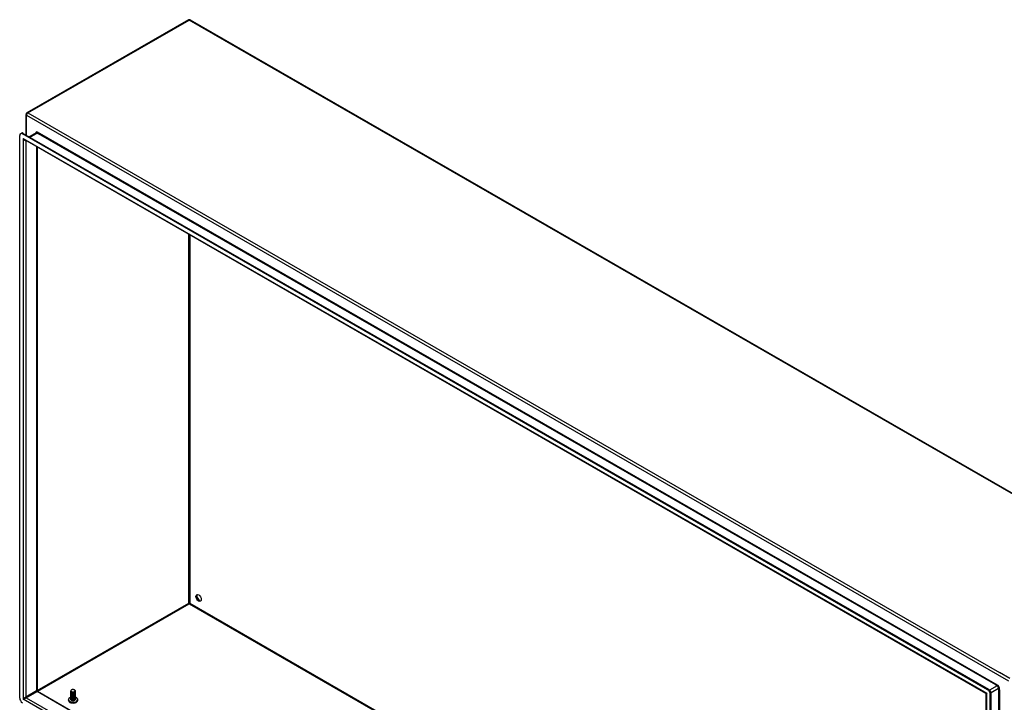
# Model space of a CAD drawing. Header units: inches. Extents: x 26 to 729, y 80 to 336.
# Tile 105 of 153: x 619 to 670, y 301 to 336. Entities that reach past the tile are written whole.
import ezdxf

# ---------------------------------------------------------------- set-up
doc = ezdxf.new("R2010")
doc.units = ezdxf.units.IN
doc.header["$MEASUREMENT"] = 0
doc.layers.add('Visible Edges(ANSI)', color=7, linetype='Continuous', lineweight=25)
doc.layers.add('Visible Tangent Edges(ANSI)', color=7, linetype='Continuous', lineweight=25)

msp = doc.modelspace()

# ---------------------------------------------------------------- linework, layer by layer
at = {"layer": 'Visible Edges(ANSI)'}
for p, q in [((627.379, 336.157), (619.034, 331.352)), ((627.478, 336.157), (678.25, 306.92)), ((618.984, 330.214), (618.984, 331.266)), ((618.657, 301.095), (618.657, 330.186)), ((618.698, 330.276), (618.746, 330.304)), ((668.706, 301.526), (618.796, 330.267)), ((618.844, 330.294), (668.754, 301.553)), ((668.62, 301.333), (618.923, 329.951)), ((619.506, 330.321), (619.152, 330.117)), ((619.563, 329.583), (619.563, 301.475)), ((627.428, 305.984), (627.428, 305.959)), ((619.578, 301.448), (668.636, 273.198)), ((621.302, 301.435), (621.302, 301.438)), ((621.302, 301.402), (621.302, 301.406)), ((621.344, 301.419), (621.336, 301.423)), ((621.484, 301.422), (621.483, 301.422)), ((621.491, 301.511), (621.496, 301.508)), ((621.534, 301.451), (621.534, 301.454)), ((621.534, 301.419), (621.534, 301.422)), ((621.302, 301.37), (621.302, 301.374)), ((621.302, 301.338), (621.302, 301.341)), ((621.302, 301.306), (621.302, 301.309)), ((621.302, 301.274), (621.302, 301.277)), ((621.302, 301.242), (621.302, 301.245)), ((621.302, 301.209), (621.302, 301.213)), ((621.302, 301.177), (621.302, 301.18)), ((621.302, 301.145), (621.302, 301.148)), ((621.302, 301.113), (621.302, 301.116)), ((621.302, 301.081), (621.302, 301.084)), ((621.302, 301.048), (621.302, 301.052)), ((621.302, 301.016), (621.302, 301.019)), ((621.344, 301.387), (621.331, 301.394)), ((621.344, 301.354), (621.331, 301.362)), ((621.344, 301.322), (621.331, 301.33)), ((621.344, 301.29), (621.331, 301.297)), ((621.344, 301.258), (621.331, 301.265)), ((621.344, 301.226), (621.331, 301.233)), ((621.344, 301.194), (621.331, 301.201)), ((621.344, 301.161), (621.331, 301.169)), ((621.344, 301.129), (621.331, 301.137)), ((621.344, 301.097), (621.331, 301.104)), ((621.344, 301.065), (621.331, 301.072)), ((621.344, 301.033), (621.331, 301.04)), ((621.344, 301), (621.331, 301.008)), ((621.336, 300.972), (621.331, 300.976)), ((621.496, 301.397), (621.483, 301.39)), ((621.496, 301.365), (621.483, 301.357)), ((621.496, 301.333), (621.483, 301.325)), ((621.496, 301.3), (621.483, 301.293)), ((621.496, 301.268), (621.483, 301.261)), ((621.496, 301.236), (621.483, 301.229)), ((621.496, 301.204), (621.483, 301.197)), ((621.496, 301.172), (621.483, 301.164)), ((621.496, 301.139), (621.483, 301.132)), ((621.496, 301.107), (621.483, 301.1)), ((621.496, 301.075), (621.483, 301.068)), ((621.496, 301.043), (621.483, 301.036)), ((621.496, 301.011), (621.483, 301.003)), ((621.496, 300.979), (621.484, 300.971)), ((621.534, 301.386), (621.534, 301.39)), ((621.534, 301.354), (621.534, 301.357)), ((621.534, 301.322), (621.534, 301.325)), ((621.534, 301.29), (621.534, 301.293)), ((621.534, 301.258), (621.534, 301.261)), ((621.534, 301.225), (621.534, 301.229)), ((621.534, 301.193), (621.534, 301.196)), ((621.534, 301.161), (621.534, 301.164)), ((621.534, 301.129), (621.534, 301.132)), ((621.534, 301.097), (621.534, 301.1)), ((621.534, 301.065), (621.534, 301.068)), ((621.534, 301.032), (621.534, 301.036)), ((668.636, 272.461), (668.636, 301.306)), ((668.845, 272.194), (668.845, 301.285)), ((668.893, 272.222), (668.893, 301.312))]:
    msp.add_line(p, q, dxfattribs=at)
at = {"layer": 'Visible Edges(ANSI)', "flags": 128}
for points in [[(619.578, 301.448), (619.572, 301.452), (619.567, 301.459), (619.564, 301.467), (619.563, 301.475)], [(621.496, 301.508), (621.51, 301.498), (621.521, 301.487), (621.529, 301.475), (621.533, 301.463), (621.534, 301.45), (621.531, 301.437), (621.525, 301.425), (621.515, 301.414), (621.502, 301.404), (621.486, 301.395), (621.469, 301.388), (621.449, 301.383), (621.429, 301.38), (621.408, 301.379), (621.388, 301.38), (621.369, 301.383), (621.351, 301.388), (621.335, 301.395), (621.322, 301.403), (621.312, 301.413), (621.305, 301.423), (621.302, 301.434), (621.303, 301.445), (621.307, 301.456)], [(621.302, 301.435), (621.303, 301.427), (621.306, 301.419), (621.311, 301.411), (621.317, 301.404), (621.326, 301.397), (621.336, 301.391), (621.347, 301.386), (621.36, 301.382), (621.374, 301.379), (621.388, 301.377), (621.403, 301.376), (621.418, 301.376), (621.433, 301.377), (621.448, 301.379), (621.462, 301.383), (621.476, 301.388), (621.489, 301.393), (621.5, 301.399), (621.51, 301.407), (621.519, 301.415), (621.525, 301.423), (621.53, 301.432), (621.533, 301.441), (621.534, 301.451)], [(621.532, 301.436), (621.534, 301.426), (621.534, 301.415), (621.531, 301.404), (621.525, 301.394), (621.517, 301.384), (621.507, 301.376), (621.495, 301.368), (621.482, 301.361), (621.466, 301.355), (621.45, 301.351), (621.433, 301.348), (621.416, 301.347), (621.399, 301.347), (621.382, 301.349), (621.366, 301.352), (621.351, 301.356), (621.338, 301.362), (621.326, 301.368), (621.317, 301.376), (621.309, 301.384), (621.304, 301.393), (621.302, 301.402), (621.302, 301.411), (621.305, 301.42)], [(621.302, 301.402), (621.303, 301.394), (621.306, 301.387), (621.311, 301.379), (621.317, 301.372), (621.326, 301.365), (621.336, 301.359), (621.347, 301.354), (621.36, 301.35), (621.374, 301.347), (621.388, 301.345), (621.403, 301.344), (621.418, 301.344), (621.433, 301.345), (621.448, 301.347), (621.462, 301.351), (621.476, 301.355), (621.489, 301.361), (621.5, 301.367), (621.51, 301.375), (621.519, 301.382), (621.525, 301.391), (621.53, 301.4), (621.533, 301.409), (621.534, 301.419)], [(621.532, 301.404), (621.534, 301.393), (621.534, 301.383), (621.531, 301.372), (621.525, 301.362), (621.517, 301.352), (621.507, 301.343), (621.495, 301.335), (621.482, 301.329), (621.466, 301.323), (621.45, 301.319), (621.433, 301.316), (621.416, 301.315), (621.399, 301.315), (621.382, 301.316), (621.366, 301.319), (621.351, 301.324), (621.338, 301.329), (621.326, 301.336), (621.317, 301.344), (621.309, 301.352), (621.304, 301.361), (621.302, 301.37), (621.302, 301.379), (621.305, 301.388)], [(621.314, 301.495), (621.31, 301.488), (621.307, 301.481), (621.305, 301.474), (621.305, 301.466), (621.306, 301.459), (621.308, 301.452), (621.312, 301.445), (621.317, 301.438), (621.324, 301.432), (621.331, 301.426), (621.34, 301.421), (621.35, 301.416), (621.361, 301.413), (621.372, 301.409), (621.384, 301.407), (621.396, 301.406), (621.409, 301.405), (621.422, 301.405), (621.434, 301.406), (621.446, 301.408), (621.458, 301.411), (621.469, 301.415), (621.479, 301.419), (621.488, 301.424)], [(621.344, 301.419), (621.348, 301.417), (621.353, 301.414), (621.358, 301.412), (621.363, 301.41), (621.369, 301.409), (621.374, 301.407), (621.38, 301.406), (621.386, 301.405), (621.393, 301.404), (621.399, 301.404), (621.405, 301.404), (621.412, 301.404), (621.418, 301.404), (621.425, 301.404), (621.431, 301.405), (621.438, 301.406), (621.444, 301.407), (621.45, 301.409), (621.456, 301.41), (621.462, 301.412), (621.468, 301.414), (621.473, 301.417), (621.478, 301.419), (621.483, 301.422)], [(621.488, 301.424), (621.497, 301.43), (621.504, 301.435), (621.511, 301.442), (621.516, 301.448), (621.519, 301.455), (621.521, 301.462), (621.522, 301.47), (621.52, 301.477), (621.518, 301.484), (621.514, 301.491), (621.508, 301.497), (621.501, 301.504), (621.493, 301.509), (621.484, 301.514), (621.474, 301.519), (621.464, 301.522), (621.452, 301.525), (621.44, 301.528), (621.428, 301.529), (621.415, 301.53), (621.402, 301.53), (621.39, 301.529), (621.377, 301.527), (621.366, 301.524)], [(621.24, 301.103), (621.227, 301.093), (621.215, 301.083), (621.204, 301.072), (621.195, 301.06), (621.187, 301.047), (621.18, 301.033), (621.175, 301.019), (621.173, 301.004), (621.172, 300.989), (621.174, 300.973), (621.177, 300.959), (621.183, 300.944), (621.19, 300.931), (621.199, 300.919), (621.209, 300.907), (621.22, 300.896)], [(621.302, 301.37), (621.303, 301.362), (621.306, 301.354), (621.311, 301.347), (621.317, 301.34), (621.326, 301.333), (621.336, 301.327), (621.347, 301.322), (621.36, 301.318), (621.374, 301.315), (621.388, 301.312), (621.403, 301.311), (621.418, 301.311), (621.433, 301.313), (621.448, 301.315), (621.462, 301.319), (621.476, 301.323), (621.489, 301.329), (621.5, 301.335), (621.51, 301.342), (621.519, 301.35), (621.525, 301.359), (621.53, 301.368), (621.533, 301.377), (621.534, 301.386)], [(621.532, 301.372), (621.534, 301.361), (621.534, 301.351), (621.531, 301.34), (621.525, 301.33), (621.517, 301.32), (621.507, 301.311), (621.495, 301.303), (621.482, 301.296), (621.467, 301.291), (621.45, 301.287), (621.433, 301.284), (621.416, 301.282), (621.399, 301.283), (621.382, 301.284), (621.366, 301.287), (621.351, 301.292), (621.338, 301.297), (621.326, 301.304), (621.317, 301.311), (621.309, 301.32), (621.304, 301.328), (621.302, 301.338), (621.302, 301.347), (621.305, 301.356)], [(621.302, 301.338), (621.303, 301.33), (621.306, 301.322), (621.311, 301.315), (621.317, 301.307), (621.326, 301.301), (621.336, 301.295), (621.347, 301.29), (621.36, 301.286), (621.374, 301.282), (621.388, 301.28), (621.403, 301.279), (621.418, 301.279), (621.433, 301.281), (621.448, 301.283), (621.462, 301.286), (621.476, 301.291), (621.489, 301.296), (621.5, 301.303), (621.51, 301.31), (621.519, 301.318), (621.525, 301.327), (621.53, 301.336), (621.533, 301.345), (621.534, 301.354)], [(621.532, 301.34), (621.534, 301.329), (621.534, 301.318), (621.531, 301.308), (621.525, 301.298), (621.517, 301.288), (621.507, 301.279), (621.495, 301.271), (621.482, 301.264), (621.467, 301.259), (621.45, 301.254), (621.433, 301.252), (621.416, 301.25), (621.399, 301.25), (621.382, 301.252), (621.366, 301.255), (621.351, 301.259), (621.338, 301.265), (621.326, 301.272), (621.317, 301.279), (621.309, 301.287), (621.304, 301.296), (621.302, 301.305), (621.302, 301.315), (621.305, 301.324)], [(621.302, 301.306), (621.303, 301.298), (621.306, 301.29), (621.311, 301.282), (621.317, 301.275), (621.326, 301.269), (621.336, 301.263), (621.347, 301.258), (621.36, 301.253), (621.374, 301.25), (621.388, 301.248), (621.403, 301.247), (621.418, 301.247), (621.433, 301.248), (621.448, 301.251), (621.462, 301.254), (621.476, 301.259), (621.489, 301.264), (621.5, 301.271), (621.51, 301.278), (621.519, 301.286), (621.525, 301.294), (621.53, 301.303), (621.533, 301.313), (621.534, 301.322)], [(621.532, 301.308), (621.534, 301.297), (621.534, 301.286), (621.531, 301.276), (621.525, 301.265), (621.517, 301.256), (621.507, 301.247), (621.495, 301.239), (621.482, 301.232), (621.467, 301.226), (621.45, 301.222), (621.433, 301.219), (621.416, 301.218), (621.399, 301.218), (621.382, 301.22), (621.366, 301.223), (621.351, 301.227), (621.338, 301.233), (621.326, 301.239), (621.317, 301.247), (621.309, 301.255), (621.304, 301.264), (621.302, 301.273), (621.302, 301.282), (621.305, 301.291)], [(621.302, 301.274), (621.303, 301.266), (621.306, 301.258), (621.311, 301.25), (621.317, 301.243), (621.326, 301.236), (621.336, 301.23), (621.347, 301.225), (621.36, 301.221), (621.374, 301.218), (621.388, 301.216), (621.403, 301.215), (621.418, 301.215), (621.433, 301.216), (621.448, 301.219), (621.462, 301.222), (621.476, 301.227), (621.489, 301.232), (621.5, 301.239), (621.51, 301.246), (621.519, 301.254), (621.525, 301.262), (621.53, 301.271), (621.533, 301.28), (621.534, 301.29)], [(621.532, 301.275), (621.534, 301.265), (621.534, 301.254), (621.531, 301.243), (621.525, 301.233), (621.517, 301.223), (621.507, 301.215), (621.495, 301.207), (621.482, 301.2), (621.467, 301.194), (621.45, 301.19), (621.433, 301.187), (621.416, 301.186), (621.399, 301.186), (621.382, 301.188), (621.366, 301.191), (621.351, 301.195), (621.338, 301.201), (621.326, 301.207), (621.317, 301.215), (621.309, 301.223), (621.304, 301.232), (621.302, 301.241), (621.302, 301.25), (621.305, 301.259)], [(621.302, 301.242), (621.303, 301.233), (621.306, 301.226), (621.311, 301.218), (621.317, 301.211), (621.326, 301.204), (621.336, 301.198), (621.347, 301.193), (621.36, 301.189), (621.374, 301.186), (621.388, 301.184), (621.403, 301.183), (621.418, 301.183), (621.433, 301.184), (621.448, 301.186), (621.462, 301.19), (621.476, 301.194), (621.489, 301.2), (621.5, 301.206), (621.51, 301.214), (621.519, 301.222), (621.525, 301.23), (621.53, 301.239), (621.533, 301.248), (621.534, 301.258)], [(621.532, 301.243), (621.534, 301.233), (621.534, 301.222), (621.531, 301.211), (621.525, 301.201), (621.517, 301.191), (621.507, 301.182), (621.495, 301.174), (621.482, 301.168), (621.467, 301.162), (621.45, 301.158), (621.433, 301.155), (621.416, 301.154), (621.399, 301.154), (621.382, 301.155), (621.366, 301.158), (621.351, 301.163), (621.338, 301.168), (621.326, 301.175), (621.317, 301.183), (621.309, 301.191), (621.304, 301.2), (621.302, 301.209), (621.302, 301.218), (621.305, 301.227)], [(621.302, 301.209), (621.303, 301.201), (621.306, 301.193), (621.311, 301.186), (621.317, 301.179), (621.326, 301.172), (621.336, 301.166), (621.347, 301.161), (621.36, 301.157), (621.374, 301.154), (621.388, 301.151), (621.403, 301.15), (621.418, 301.151), (621.433, 301.152), (621.448, 301.154), (621.462, 301.158), (621.476, 301.162), (621.489, 301.168), (621.5, 301.174), (621.51, 301.181), (621.519, 301.189), (621.525, 301.198), (621.53, 301.207), (621.533, 301.216), (621.534, 301.225)], [(621.532, 301.211), (621.534, 301.2), (621.534, 301.19), (621.531, 301.179), (621.525, 301.169), (621.517, 301.159), (621.507, 301.15), (621.495, 301.142), (621.482, 301.135), (621.466, 301.13), (621.45, 301.126), (621.433, 301.123), (621.416, 301.121), (621.399, 301.122), (621.382, 301.123), (621.366, 301.126), (621.351, 301.131), (621.338, 301.136), (621.326, 301.143), (621.317, 301.15), (621.309, 301.159), (621.304, 301.168), (621.302, 301.177), (621.302, 301.186), (621.305, 301.195)], [(621.302, 301.177), (621.303, 301.169), (621.306, 301.161), (621.311, 301.154), (621.317, 301.146), (621.326, 301.14), (621.336, 301.134), (621.347, 301.129), (621.36, 301.125), (621.374, 301.121), (621.388, 301.119), (621.403, 301.118), (621.418, 301.118), (621.433, 301.12), (621.448, 301.122), (621.462, 301.125), (621.476, 301.13), (621.489, 301.136), (621.5, 301.142), (621.51, 301.149), (621.519, 301.157), (621.525, 301.166), (621.53, 301.175), (621.533, 301.184), (621.534, 301.193)], [(621.532, 301.179), (621.534, 301.168), (621.534, 301.157), (621.531, 301.147), (621.525, 301.137), (621.517, 301.127), (621.507, 301.118), (621.495, 301.11), (621.482, 301.103), (621.466, 301.098), (621.45, 301.093), (621.433, 301.091), (621.416, 301.089), (621.399, 301.089), (621.382, 301.091), (621.366, 301.094), (621.351, 301.098), (621.338, 301.104), (621.326, 301.111), (621.317, 301.118), (621.309, 301.127), (621.304, 301.135), (621.302, 301.144), (621.302, 301.154), (621.305, 301.163)], [(621.302, 301.145), (621.303, 301.137), (621.306, 301.129), (621.311, 301.121), (621.317, 301.114), (621.326, 301.108), (621.336, 301.102), (621.347, 301.097), (621.36, 301.092), (621.374, 301.089), (621.388, 301.087), (621.403, 301.086), (621.418, 301.086), (621.433, 301.087), (621.448, 301.09), (621.462, 301.093), (621.476, 301.098), (621.489, 301.103), (621.5, 301.11), (621.51, 301.117), (621.519, 301.125), (621.525, 301.134), (621.53, 301.142), (621.533, 301.152), (621.534, 301.161)], [(621.532, 301.147), (621.534, 301.136), (621.534, 301.125), (621.531, 301.115), (621.525, 301.104), (621.517, 301.095), (621.507, 301.086), (621.495, 301.078), (621.482, 301.071), (621.466, 301.065), (621.45, 301.061), (621.433, 301.058), (621.416, 301.057), (621.399, 301.057), (621.382, 301.059), (621.366, 301.062), (621.351, 301.066), (621.338, 301.072), (621.326, 301.078), (621.317, 301.086), (621.309, 301.094), (621.304, 301.103), (621.302, 301.112), (621.302, 301.121), (621.305, 301.131)], [(621.302, 301.113), (621.303, 301.105), (621.306, 301.097), (621.311, 301.089), (621.317, 301.082), (621.326, 301.075), (621.336, 301.07), (621.347, 301.064), (621.36, 301.06), (621.374, 301.057), (621.388, 301.055), (621.403, 301.054), (621.418, 301.054), (621.433, 301.055), (621.448, 301.058), (621.462, 301.061), (621.476, 301.066), (621.489, 301.071), (621.5, 301.078), (621.51, 301.085), (621.519, 301.093), (621.525, 301.101), (621.53, 301.11), (621.533, 301.12), (621.534, 301.129)], [(621.532, 301.114), (621.534, 301.104), (621.534, 301.093), (621.531, 301.082), (621.525, 301.072), (621.517, 301.063), (621.507, 301.054), (621.495, 301.046), (621.482, 301.039), (621.466, 301.033), (621.45, 301.029), (621.433, 301.026), (621.416, 301.025), (621.399, 301.025), (621.382, 301.027), (621.366, 301.03), (621.351, 301.034), (621.338, 301.04), (621.326, 301.046), (621.317, 301.054), (621.309, 301.062), (621.304, 301.071), (621.302, 301.08), (621.302, 301.089), (621.305, 301.098)], [(621.302, 301.081), (621.303, 301.073), (621.306, 301.065), (621.311, 301.057), (621.317, 301.05), (621.326, 301.043), (621.336, 301.037), (621.347, 301.032), (621.36, 301.028), (621.374, 301.025), (621.388, 301.023), (621.403, 301.022), (621.418, 301.022), (621.433, 301.023), (621.448, 301.025), (621.462, 301.029), (621.476, 301.033), (621.489, 301.039), (621.5, 301.045), (621.51, 301.053), (621.519, 301.061), (621.525, 301.069), (621.53, 301.078), (621.533, 301.087), (621.534, 301.097)], [(621.532, 301.082), (621.534, 301.072), (621.534, 301.061), (621.531, 301.05), (621.525, 301.04), (621.517, 301.03), (621.507, 301.021), (621.495, 301.014), (621.482, 301.007), (621.467, 301.001), (621.45, 300.997), (621.433, 300.994), (621.416, 300.993), (621.399, 300.993), (621.382, 300.995), (621.366, 300.998), (621.351, 301.002), (621.338, 301.007), (621.326, 301.014), (621.317, 301.022), (621.309, 301.03), (621.304, 301.039), (621.302, 301.048), (621.302, 301.057), (621.305, 301.066)], [(621.302, 301.048), (621.303, 301.04), (621.306, 301.032), (621.311, 301.025), (621.317, 301.018), (621.326, 301.011), (621.336, 301.005), (621.347, 301), (621.36, 300.996), (621.374, 300.993), (621.388, 300.991), (621.403, 300.99), (621.418, 300.99), (621.433, 300.991), (621.448, 300.993), (621.462, 300.997), (621.476, 301.001), (621.489, 301.007), (621.5, 301.013), (621.51, 301.02), (621.519, 301.028), (621.525, 301.037), (621.53, 301.046), (621.533, 301.055), (621.534, 301.065)], [(621.532, 301.05), (621.534, 301.039), (621.534, 301.029), (621.531, 301.018), (621.525, 301.008), (621.517, 300.998), (621.507, 300.989), (621.495, 300.981), (621.482, 300.975), (621.467, 300.969), (621.45, 300.965), (621.433, 300.962), (621.416, 300.961), (621.399, 300.961), (621.382, 300.962), (621.366, 300.965), (621.351, 300.97), (621.338, 300.975), (621.326, 300.982), (621.317, 300.989), (621.309, 300.998), (621.304, 301.007), (621.302, 301.016), (621.302, 301.025), (621.305, 301.034)], [(621.302, 301.016), (621.303, 301.008), (621.306, 301), (621.311, 300.993), (621.317, 300.986), (621.326, 300.979), (621.336, 300.973), (621.347, 300.968), (621.36, 300.964), (621.374, 300.961), (621.388, 300.958), (621.403, 300.957), (621.418, 300.957), (621.433, 300.959), (621.448, 300.961), (621.462, 300.965), (621.476, 300.969), (621.489, 300.975), (621.5, 300.981), (621.51, 300.988), (621.519, 300.996), (621.525, 301.005), (621.53, 301.014), (621.533, 301.023), (621.534, 301.032)], [(621.484, 300.971), (621.479, 300.969), (621.474, 300.966), (621.468, 300.964), (621.462, 300.962), (621.456, 300.96), (621.45, 300.958), (621.443, 300.957), (621.437, 300.956), (621.43, 300.955), (621.424, 300.955), (621.417, 300.954), (621.41, 300.954), (621.403, 300.954), (621.396, 300.955), (621.39, 300.956), (621.383, 300.957), (621.376, 300.958), (621.37, 300.959), (621.364, 300.961), (621.358, 300.963), (621.352, 300.965), (621.347, 300.967), (621.341, 300.97), (621.336, 300.972)], [(621.344, 301.387), (621.348, 301.384), (621.353, 301.382), (621.358, 301.38), (621.363, 301.378), (621.369, 301.377), (621.374, 301.375), (621.38, 301.374), (621.386, 301.373), (621.393, 301.372), (621.399, 301.372), (621.405, 301.371), (621.412, 301.371), (621.418, 301.372), (621.425, 301.372), (621.431, 301.373), (621.438, 301.374), (621.444, 301.375), (621.45, 301.376), (621.456, 301.378), (621.462, 301.38), (621.468, 301.382), (621.473, 301.384), (621.478, 301.387), (621.483, 301.39)], [(621.344, 301.355), (621.348, 301.352), (621.353, 301.35), (621.358, 301.348), (621.363, 301.346), (621.369, 301.344), (621.374, 301.343), (621.38, 301.342), (621.386, 301.341), (621.393, 301.34), (621.399, 301.34), (621.405, 301.339), (621.412, 301.339), (621.418, 301.339), (621.425, 301.34), (621.431, 301.341), (621.438, 301.342), (621.444, 301.343), (621.45, 301.344), (621.456, 301.346), (621.462, 301.348), (621.468, 301.35), (621.473, 301.352), (621.478, 301.355), (621.483, 301.358)], [(621.344, 301.322), (621.348, 301.32), (621.353, 301.318), (621.358, 301.316), (621.363, 301.314), (621.369, 301.312), (621.374, 301.311), (621.38, 301.31), (621.386, 301.309), (621.393, 301.308), (621.399, 301.307), (621.405, 301.307), (621.412, 301.307), (621.418, 301.307), (621.425, 301.308), (621.431, 301.308), (621.438, 301.309), (621.444, 301.311), (621.45, 301.312), (621.456, 301.314), (621.462, 301.316), (621.468, 301.318), (621.473, 301.32), (621.478, 301.323), (621.483, 301.325)], [(621.344, 301.29), (621.348, 301.288), (621.353, 301.286), (621.358, 301.283), (621.363, 301.282), (621.369, 301.28), (621.374, 301.279), (621.38, 301.277), (621.386, 301.276), (621.393, 301.276), (621.399, 301.275), (621.405, 301.275), (621.412, 301.275), (621.418, 301.275), (621.425, 301.276), (621.431, 301.276), (621.438, 301.277), (621.444, 301.278), (621.45, 301.28), (621.456, 301.282), (621.462, 301.283), (621.468, 301.286), (621.473, 301.288), (621.478, 301.29), (621.483, 301.293)], [(621.344, 301.258), (621.348, 301.256), (621.353, 301.253), (621.358, 301.251), (621.363, 301.249), (621.369, 301.248), (621.374, 301.246), (621.38, 301.245), (621.386, 301.244), (621.393, 301.243), (621.399, 301.243), (621.405, 301.243), (621.412, 301.243), (621.418, 301.243), (621.425, 301.243), (621.431, 301.244), (621.438, 301.245), (621.444, 301.246), (621.45, 301.248), (621.456, 301.249), (621.462, 301.251), (621.468, 301.253), (621.473, 301.256), (621.478, 301.258), (621.483, 301.261)], [(621.344, 301.226), (621.348, 301.223), (621.353, 301.221), (621.358, 301.219), (621.363, 301.217), (621.369, 301.216), (621.374, 301.214), (621.38, 301.213), (621.386, 301.212), (621.393, 301.211), (621.399, 301.211), (621.405, 301.211), (621.412, 301.211), (621.418, 301.211), (621.425, 301.211), (621.431, 301.212), (621.438, 301.213), (621.444, 301.214), (621.45, 301.215), (621.456, 301.217), (621.462, 301.219), (621.468, 301.221), (621.473, 301.224), (621.478, 301.226), (621.483, 301.229)], [(621.344, 301.194), (621.348, 301.191), (621.353, 301.189), (621.358, 301.187), (621.363, 301.185), (621.369, 301.183), (621.374, 301.182), (621.38, 301.181), (621.386, 301.18), (621.393, 301.179), (621.399, 301.179), (621.405, 301.178), (621.412, 301.178), (621.418, 301.179), (621.425, 301.179), (621.431, 301.18), (621.438, 301.181), (621.444, 301.182), (621.45, 301.183), (621.456, 301.185), (621.462, 301.187), (621.468, 301.189), (621.473, 301.191), (621.478, 301.194), (621.483, 301.197)], [(621.344, 301.161), (621.348, 301.159), (621.353, 301.157), (621.358, 301.155), (621.363, 301.153), (621.369, 301.151), (621.374, 301.15), (621.38, 301.149), (621.386, 301.148), (621.393, 301.147), (621.399, 301.146), (621.405, 301.146), (621.412, 301.146), (621.418, 301.146), (621.425, 301.147), (621.431, 301.147), (621.438, 301.148), (621.444, 301.15), (621.45, 301.151), (621.456, 301.153), (621.462, 301.155), (621.468, 301.157), (621.473, 301.159), (621.478, 301.162), (621.483, 301.164)], [(621.344, 301.129), (621.348, 301.127), (621.353, 301.125), (621.358, 301.123), (621.363, 301.121), (621.369, 301.119), (621.374, 301.118), (621.38, 301.116), (621.386, 301.115), (621.393, 301.115), (621.399, 301.114), (621.405, 301.114), (621.412, 301.114), (621.418, 301.114), (621.425, 301.115), (621.431, 301.115), (621.438, 301.116), (621.444, 301.117), (621.45, 301.119), (621.456, 301.121), (621.462, 301.123), (621.468, 301.125), (621.473, 301.127), (621.478, 301.129), (621.483, 301.132)], [(621.344, 301.097), (621.348, 301.095), (621.353, 301.092), (621.358, 301.09), (621.363, 301.089), (621.369, 301.087), (621.374, 301.085), (621.38, 301.084), (621.386, 301.083), (621.393, 301.083), (621.399, 301.082), (621.405, 301.082), (621.412, 301.082), (621.418, 301.082), (621.425, 301.082), (621.431, 301.083), (621.438, 301.084), (621.444, 301.085), (621.45, 301.087), (621.456, 301.088), (621.462, 301.09), (621.468, 301.092), (621.473, 301.095), (621.478, 301.097), (621.483, 301.1)], [(621.344, 301.065), (621.348, 301.062), (621.353, 301.06), (621.358, 301.058), (621.363, 301.056), (621.369, 301.055), (621.374, 301.053), (621.38, 301.052), (621.386, 301.051), (621.393, 301.05), (621.399, 301.05), (621.405, 301.05), (621.412, 301.05), (621.418, 301.05), (621.425, 301.05), (621.431, 301.051), (621.438, 301.052), (621.444, 301.053), (621.45, 301.055), (621.456, 301.056), (621.462, 301.058), (621.468, 301.06), (621.473, 301.063), (621.478, 301.065), (621.483, 301.068)], [(621.344, 301.033), (621.348, 301.03), (621.353, 301.028), (621.358, 301.026), (621.363, 301.024), (621.369, 301.023), (621.374, 301.021), (621.38, 301.02), (621.386, 301.019), (621.393, 301.018), (621.399, 301.018), (621.405, 301.017), (621.412, 301.017), (621.418, 301.018), (621.425, 301.018), (621.431, 301.019), (621.438, 301.02), (621.444, 301.021), (621.45, 301.022), (621.456, 301.024), (621.462, 301.026), (621.468, 301.028), (621.473, 301.03), (621.478, 301.033), (621.483, 301.036)], [(621.344, 301), (621.348, 300.998), (621.353, 300.996), (621.358, 300.994), (621.363, 300.992), (621.369, 300.99), (621.374, 300.989), (621.38, 300.988), (621.386, 300.987), (621.393, 300.986), (621.399, 300.985), (621.405, 300.985), (621.412, 300.985), (621.418, 300.985), (621.425, 300.986), (621.431, 300.987), (621.438, 300.988), (621.444, 300.989), (621.45, 300.99), (621.456, 300.992), (621.462, 300.994), (621.468, 300.996), (621.473, 300.998), (621.478, 301.001), (621.483, 301.003)], [(621.495, 300.978), (621.495, 300.978), (621.495, 300.978), (621.494, 300.978), (621.494, 300.977), (621.494, 300.977), (621.494, 300.977), (621.494, 300.977), (621.493, 300.977), (621.493, 300.977), (621.493, 300.977), (621.493, 300.977), (621.493, 300.976), (621.492, 300.976), (621.492, 300.976), (621.492, 300.976), (621.492, 300.976), (621.491, 300.976), (621.491, 300.976), (621.491, 300.976), (621.491, 300.975), (621.491, 300.975), (621.49, 300.975), (621.49, 300.975), (621.49, 300.975)], [(621.616, 300.896), (621.627, 300.907), (621.637, 300.919), (621.646, 300.931), (621.653, 300.944), (621.659, 300.959), (621.663, 300.973), (621.664, 300.989), (621.663, 301.004), (621.661, 301.019), (621.656, 301.033), (621.649, 301.047), (621.641, 301.06), (621.632, 301.072), (621.621, 301.083), (621.609, 301.093), (621.596, 301.103)], [(668.636, 301.306), (668.635, 301.313), (668.631, 301.321), (668.626, 301.328), (668.62, 301.333)]]:
    msp.add_lwpolyline(points, dxfattribs=at)
at = {"layer": 'Visible Edges(ANSI)'}
for centre, start, end in [((627.428, 336.071), 60.064, 119.936), ((619.083, 331.266), 119.936, 180)]:
    msp.add_arc(centre, 0.099, start, end, dxfattribs=at)
for centre, major_axis, ratio, start_param, end_param in [((618.796, 330.106), (-0.098, 0.171), 0.578093, 5.499721, 7.070517), ((618.844, 330.133), (-0.098, 0.171), 0.578093, 5.499721, 6.283185), ((627.428, 305.984), (0.031, -0.0179), 0.001672, 3.927958, 4.713356), ((627.428, 305.984), (-0.031, -0.0179), 0.001672, 1.569829, 2.355228), ((627.959, 306.292), (-0.097, 0.169), 0.578093, 0.24866, 2.892933), ((621.418, 301.464), (0.116, 0), 0.575862, 2.039103, 2.673286), ((668.706, 301.365), (0.098, -0.171), 0.578093, 0.787332, 2.358128), ((668.754, 301.392), (-0.098, 0.171), 0.578093, 3.928925, 5.499721), ((618.796, 301.015), (-0.098, 0.171), 0.578093, 0.787332, 2.358128), ((621.418, 301.014), (-0.236, 0), 0.575862, 5.216584, 10.479872), ((621.418, 300.972), (0.238, 0), 0.575862, 3.729223, 5.695555)]:
    msp.add_ellipse(centre, major_axis=major_axis, ratio=ratio, start_param=start_param, end_param=end_param, dxfattribs=at)
msp.add_ellipse((627.911, 306.264), major_axis=(-0.097, 0.169), ratio=0.578093, dxfattribs=at)
at = {"layer": 'Visible Tangent Edges(ANSI)'}
for p, q in [((619.083, 331.347), (627.428, 336.152)), ((678.2, 306.915), (627.428, 336.152)), ((619.013, 331.225), (669.785, 301.988)), ((619.013, 330.197), (619.013, 331.225)), ((619.083, 331.347), (669.312, 302.422)), ((618.796, 330.267), (618.844, 330.294)), ((618.838, 330.034), (668.665, 301.341)), ((618.838, 330.034), (618.838, 301.039)), ((618.978, 329.92), (618.978, 301.145)), ((619.181, 330.101), (619.556, 330.316)), ((619.556, 330.316), (619.627, 330.275)), ((669.22, 301.767), (619.578, 330.354)), ((669.127, 301.77), (619.627, 330.275)), ((619.534, 329.6), (619.534, 301.466)), ((627.407, 305.997), (627.407, 325.066)), ((627.45, 325.041), (627.45, 305.997)), ((619.563, 301.48), (627.407, 305.997)), ((627.45, 305.997), (668.636, 282.28)), ((619.587, 301.443), (627.428, 305.959)), ((627.428, 305.959), (668.636, 282.229)), ((669.855, 302.109), (669.312, 302.422)), ((619.534, 301.466), (618.978, 301.145)), ((619, 301.107), (619.556, 301.428)), ((668.636, 273.164), (619.556, 301.428)), ((668.754, 301.553), (668.706, 301.526)), ((669.199, 301.729), (668.811, 301.506)), ((668.881, 301.384), (669.269, 301.608)), ((669.127, 301.77), (669.199, 301.729)), ((669.269, 301.608), (669.269, 272.825)), ((669.312, 301.525), (669.312, 301.608)), ((669.312, 301.525), (669.312, 272.908)), ((668.665, 272.346), (618.838, 301.039)), ((619, 301.107), (668.636, 272.524)), ((668.665, 272.346), (668.665, 301.341)), ((668.845, 301.285), (668.893, 301.312))]:
    msp.add_line(p, q, dxfattribs=at)
for centre, major_axis, ratio, start_param, end_param in [((627.428, 336.071), (-0.0494, 0.0858), 0.578093, 5.499721, 6.283185), ((627.428, 336.071), (0.0494, 0.0858), 0.578093, 0, 0.783464), ((619.083, 331.266), (-0.099, 0), 0.575862, 0, 0.785398), ((619.083, 331.266), (-0.0494, -0.0858), 0.578093, 3.925057, 5.495853), ((619.083, 331.266), (-0.0494, 0.0858), 0.578093, 5.499721, 6.283185), ((618.908, 330.074), (0.095, -0.132), 0.494861, 4.660263, 5.447595), ((618.908, 330.074), (0.066, -0.148), 0.494835, 4.763011, 6.227417), ((619.578, 330.248), (-0.065, 0.113), 0.578093, 5.499721, 6.988298), ((619.556, 330.235), (-0.0494, 0.0858), 0.578093, 5.499721, 6.283185), ((619.556, 330.342), (0.0155, 0.0269), 0.578093, 3.925057, 5.495853), ((619.464, 301.4), (-0.0986, -0.0765), 0.115347, 3.052378, 3.837777), ((619.556, 301.453), (-0.0155, 0.0269), 0.578093, 0.787332, 2.358128), ((619.464, 301.4), (0.115, 0.047), 0.112147, 5.58637, 6.369835), ((669.199, 301.754), (0.0155, 0.0269), 0.578093, 3.925057, 5.495853), ((669.199, 301.648), (0.0494, -0.0858), 0.578093, 0.787332, 2.358128), ((669.22, 301.66), (-0.065, 0.113), 0.578093, 3.928925, 5.499721), ((669.29, 301.595), (0.031, 0), 0.575862, 0.785398, 2.356194), ((618.908, 301.079), (-0.0986, -0.0765), 0.115347, 3.837777, 5.408573), ((618.908, 301.079), (0.115, 0.047), 0.112147, 4.015574, 5.58637), ((619, 301.133), (-0.0155, 0.0269), 0.578093, 0.787332, 2.358128), ((668.735, 301.381), (0.115, 0.047), 0.112147, 3.228242, 4.015574), ((668.735, 301.381), (-0.0986, -0.0765), 0.115347, 5.408573, 6.193971)]:
    msp.add_ellipse(centre, major_axis=major_axis, ratio=ratio, start_param=start_param, end_param=end_param, dxfattribs=at)

doc.saveas('drawing.dxf')
